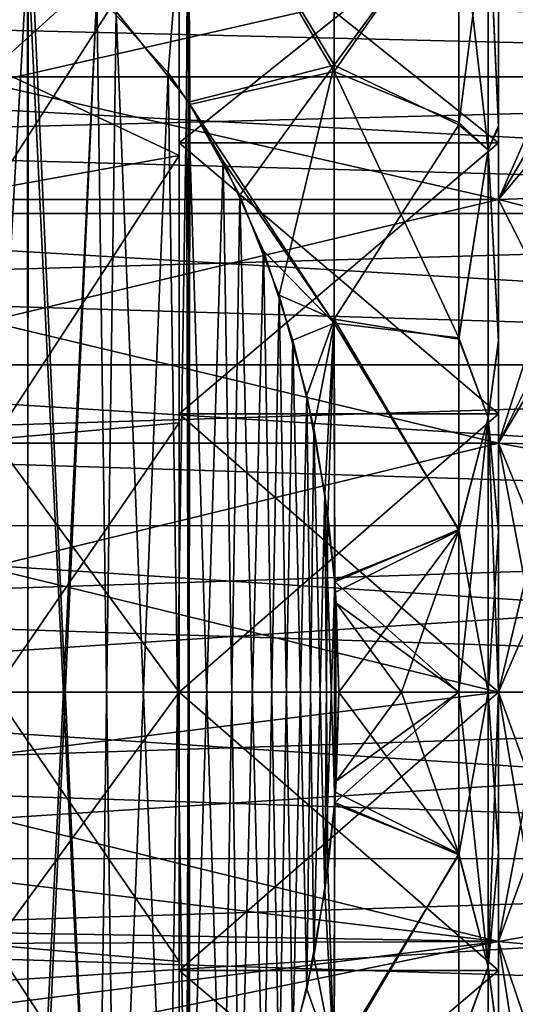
# Model space of a CAD drawing. Header units: metres. Extents: x -62 to 150, y -92 to 92.
# Tile 46 of 256: x -28.24 to -25.13, y -61.96 to -55.79. Entities that reach past the tile are written whole.
import ezdxf

# ---------------------------------------------------------------- set-up
doc = ezdxf.new("R2010")
doc.units = ezdxf.units.M
doc.layers.add('solid_500615', color=7, linetype='CONTINUOUS')

msp = doc.modelspace()

# ---------------------------------------------------------------- linework, layer by layer
at = {"layer": 'solid_500615'}
for points in [[(-27.635214, -55.735111, 4.830354), (-27.194193, -56.283428, 4.830354), (-27.183178, -54.542393, 4.140016)], [(-27.194193, -56.283428, 4.830354), (-27.181791, -56.302273, 4.830354), (-27.183178, -54.542393, 4.140016)], [(-27.183178, -54.542393, 4.140016), (-26.2693, -56.069813, 4.192052), (-26.2693, -54.551777, 3.547229)], [(-27.181791, -56.302273, 4.830354), (-26.2693, -56.069813, 4.192052), (-27.183178, -54.542393, 4.140016)], [(-27.755503, -55.619003, -19.169645), (-27.183178, -54.554722, -18.485249), (-27.308895, -56.117828, -19.169645)], [(-27.308895, -56.117828, -19.169645), (-27.183178, -54.554722, -18.485249), (-27.172483, -56.316959, -19.169645)], [(-27.183178, -54.554722, -18.485249), (-26.2693, -54.603283, -17.91255), (-26.2693, -56.109695, -18.545061)], [(-27.172483, -56.316959, -19.169645), (-27.183178, -54.554722, -18.485249), (-26.2693, -56.109695, -18.545061)], [(-26.2693, -54.551777, 3.547229), (-26.2693, -56.069813, 4.192052), (-25.489401, -55.004684, 2.974285)], [(-26.2693, -56.109695, -18.545061), (-26.2693, -54.603283, -17.91255), (-25.489401, -54.98822, -17.305452)], [(-27.239401, -56.557999, -17.195189), (-25.239401, -56.557999, -17.195189), (-25.239401, -54.954823, -16.491991)], [(-27.239401, -54.954823, -16.491991), (-27.239401, -56.557999, -17.195189), (-25.239401, -54.954823, -16.491991)], [(-27.239401, -54.954823, 2.152699), (-25.239401, -54.954823, 2.152699), (-25.239401, -56.557999, 2.855896)], [(-27.239401, -56.557999, 2.855896), (-27.239401, -54.954823, 2.152699), (-25.239401, -56.557999, 2.855896)], [(-27.239401, -55.038086, -16.397451), (-27.239401, -56.557999, -17.195189), (-27.239401, -54.954823, -16.491991)], [(-27.239401, -55.037895, 2.058058), (-27.239401, -54.954823, 2.152699), (-27.239401, -56.557999, 2.855896)], [(-25.239401, -55.017246, -16.577944), (-25.239401, -54.954823, -16.491991), (-25.239401, -56.557999, -17.195189)], [(-25.239401, -56.462006, 2.87119), (-25.239401, -56.557999, 2.855896), (-25.239401, -54.954823, 2.152699)], [(-25.239401, -55.033062, 2.24702), (-25.239401, -56.462006, 2.87119), (-25.239401, -54.954823, 2.152699)], [(-28.401402, -55.36161, 0.90896), (-27.239401, -55.037895, 2.058058), (-28.401398, -56.0895, 1.285326)], [(-28.401402, -56.846504, -15.935147), (-27.239401, -56.636364, -17.092283), (-27.239401, -55.038086, -16.397451)], [(-28.401398, -56.089691, -15.624704), (-27.239401, -55.038086, -16.397451), (-28.401402, -55.361786, -15.248354)], [(-28.401402, -56.846504, -15.935147), (-27.239401, -55.038086, -16.397451), (-28.401398, -56.089691, -15.624704)], [(-28.401398, -56.0895, 1.285326), (-27.239401, -55.037895, 2.058058), (-27.239401, -56.636185, 2.75293)], [(-27.239401, -56.636185, 2.75293), (-27.239401, -55.037895, 2.058058), (-27.239401, -56.557999, 2.855896)], [(-27.239401, -55.038086, -16.397451), (-27.239401, -56.636364, -17.092283), (-27.239401, -56.557999, -17.195189)], [(-26.2693, -56.109695, -18.545061), (-25.489401, -54.98822, -17.305452), (-25.489401, -56.430176, -17.898527)], [(-26.2693, -56.069813, 4.192052), (-25.489401, -56.443764, 3.563746), (-25.489401, -55.004684, 2.974285)], [(-25.303986, -56.601028, -17.630606), (-25.489401, -56.430176, -17.898527), (-25.489401, -54.98822, -17.305452)], [(-25.303986, -56.601028, -17.630606), (-25.489401, -54.98822, -17.305452), (-25.303986, -55.00642, -16.970098)], [(-25.303986, -55.00642, 2.630806), (-25.489401, -55.004684, 2.974285), (-25.489401, -56.443764, 3.563746)], [(-25.303986, -55.00642, 2.630806), (-25.489401, -56.443764, 3.563746), (-25.303986, -56.601028, 3.291314)], [(-25.303986, -55.00642, 2.630806), (-25.239401, -56.462006, 2.87119), (-25.239401, -55.033062, 2.24702)], [(-25.303986, -55.00642, 2.630806), (-25.303986, -56.601028, 3.291314), (-25.239401, -56.462006, 2.87119)], [(-25.303986, -55.00642, -16.970098), (-25.239401, -55.017246, -16.577944), (-25.239401, -56.448807, -17.20582)], [(-25.303986, -56.601028, -17.630606), (-25.303986, -55.00642, -16.970098), (-25.239401, -56.448807, -17.20582)], [(-25.239401, -56.448807, -17.20582), (-25.239401, -55.017246, -16.577944), (-25.239401, -56.557999, -17.195189)], [(-28.18671, -64.699036, 4.830354), (-28.189392, -55.298145, 4.830354), (-28.733845, -55.068172, 4.830354)], [(-28.18671, -64.699036, 4.830354), (-28.733845, -55.068172, 4.830354), (-28.288675, -64.756668, 4.830354)], [(-28.733847, -64.931824, -19.169645), (-28.288675, -55.243332, -19.169645), (-28.18671, -55.300964, -19.169645)], [(-28.733847, -64.931824, -19.169645), (-28.18671, -55.300964, -19.169645), (-28.189392, -64.701851, -19.169645)], [(-27.755503, -64.380997, 4.830354), (-28.166155, -55.312035, 4.830354), (-28.189392, -55.298145, 4.830354)], [(-27.755503, -64.380997, 4.830354), (-28.189392, -55.298145, 4.830354), (-28.18671, -64.699036, 4.830354)], [(-28.189392, -64.701851, -19.169645), (-28.18671, -55.300964, -19.169645), (-27.755503, -55.619003, -19.169645)], [(-27.755503, -64.380997, 4.830354), (-27.635214, -55.735111, 4.830354), (-28.166155, -55.312035, 4.830354)], [(-32.239399, -55.403915, -3.312703), (-16.239401, -55.404991, -3.31223), (-16.239401, -56.142586, -2.574636)], [(-32.239399, -55.757587, -2.926776), (-32.239399, -55.403915, -3.312703), (-16.239401, -56.142586, -2.574636)], [(-32.239399, -55.757607, -11.412535), (-16.239401, -56.142586, -11.764656), (-16.239401, -55.404991, -11.027062)], [(-25.239401, -55.453983, -16.609547), (-24.737194, -55.394958, -16.902658), (-24.779226, -56.135784, -17.193806)], [(-25.239401, -56.911701, -17.18166), (-31.6394, -56.911701, -17.18166), (-31.6394, -55.453983, -16.609547)], [(-25.239401, -55.453983, -16.609547), (-25.239401, -56.911701, -17.18166), (-31.6394, -55.453983, -16.609547)], [(-25.239401, -55.453983, 2.270255), (-31.6394, -55.453983, 2.270255), (-31.6394, -56.911701, 2.842368)], [(-25.239401, -56.911701, 2.842368), (-25.239401, -55.453983, 2.270255), (-31.6394, -56.911701, 2.842368)], [(-25.239401, -56.911701, 2.842368), (-24.662163, -55.598686, 2.704621), (-25.239401, -55.453983, 2.270255)], [(-25.239401, -55.453983, -16.609547), (-24.779226, -56.135784, -17.193806), (-25.239401, -56.911701, -17.18166)], [(-28.166155, -64.687965, -19.169645), (-28.189392, -64.701851, -19.169645), (-27.755503, -55.619003, -19.169645)], [(-27.635214, -64.264885, -19.169645), (-28.166155, -64.687965, -19.169645), (-27.755503, -55.619003, -19.169645)], [(-27.635214, -64.264885, -19.169645), (-27.755503, -55.619003, -19.169645), (-27.308895, -56.117828, -19.169645)], [(-25.239401, -56.911701, 2.842368), (-24.726563, -56.303104, 2.949798), (-24.662163, -55.598686, 2.704621)], [(-32.239399, -56.143551, -2.573147), (-32.239399, -55.757587, -2.926776), (-16.239401, -56.142586, -2.574636)], [(-32.239399, -55.757607, -11.412535), (-32.239399, -56.143574, -11.766163), (-16.239401, -56.142586, -11.764656)], [(-27.308895, -63.882172, 4.830354), (-27.635214, -55.735111, 4.830354), (-27.755503, -64.380997, 4.830354)], [(-27.308895, -63.882172, 4.830354), (-27.194193, -56.283428, 4.830354), (-27.635214, -55.735111, 4.830354)], [(-28.401398, -56.0895, 1.285326), (-27.239401, -56.636185, 2.75293), (-28.401403, -56.846325, 1.595791)], [(-26.859846, -56.885967, 4.830354), (-26.2693, -56.069813, 4.192052), (-27.181791, -56.302273, 4.830354)], [(-26.613733, -57.511909, 4.830354), (-26.2693, -56.069813, 4.192052), (-26.859846, -56.885967, 4.830354)], [(-26.613733, -57.511909, 4.830354), (-26.2693, -57.661819, 4.62304), (-26.2693, -56.069813, 4.192052)], [(-26.2693, -56.069813, 4.192052), (-26.2693, -57.661819, 4.62304), (-25.489401, -56.443764, 3.563746)], [(-32.239399, -56.558895, -12.084805), (-16.239401, -57, -12.365798), (-16.239401, -56.142586, -11.764656)], [(-32.239399, -56.143574, -11.766163), (-32.239399, -56.558895, -12.084805), (-16.239401, -56.142586, -11.764656)], [(-32.239399, -56.143551, -2.573147), (-16.239401, -56.142586, -2.574636), (-16.239401, -57, -1.973493)], [(-32.239399, -56.558868, -2.254504), (-32.239399, -56.143551, -2.573147), (-16.239401, -57, -1.973493)], [(-27.635214, -64.264885, -19.169645), (-27.308895, -56.117828, -19.169645), (-27.194193, -63.716572, -19.169645)], [(-27.194193, -63.716572, -19.169645), (-27.308895, -56.117828, -19.169645), (-27.172483, -56.316959, -19.169645)], [(-27.172483, -56.316959, -19.169645), (-26.2693, -56.109695, -18.545061), (-26.2693, -57.687958, -18.967485)], [(-26.2693, -56.109695, -18.545061), (-25.489401, -56.430176, -17.898527), (-25.489401, -57.778618, -18.256483)], [(-26.2693, -57.687958, -18.967485), (-26.2693, -56.109695, -18.545061), (-25.489401, -57.778618, -18.256483)], [(-25.239401, -56.911701, -17.18166), (-24.779226, -56.135784, -17.193806), (-24.819347, -56.897018, -17.430752)], [(-27.172485, -63.683041, 4.830354), (-27.194193, -56.283428, 4.830354), (-27.308895, -63.882172, 4.830354)], [(-27.172485, -63.683041, 4.830354), (-27.181791, -56.302273, 4.830354), (-27.194193, -56.283428, 4.830354)], [(-27.194193, -63.716572, -19.169645), (-27.172483, -56.316959, -19.169645), (-27.181791, -63.697727, -19.169645)], [(-26.965176, -63.328407, 4.830354), (-26.859846, -56.885967, 4.830354), (-27.181791, -56.302273, 4.830354)], [(-26.965176, -63.328407, 4.830354), (-27.181791, -56.302273, 4.830354), (-27.172485, -63.683041, 4.830354)], [(-27.181791, -63.697727, -19.169645), (-27.172483, -56.316959, -19.169645), (-26.965176, -56.671593, -19.169645)], [(-26.965176, -56.671593, -19.169645), (-27.172483, -56.316959, -19.169645), (-26.2693, -57.687958, -18.967485)], [(-25.239401, -56.911701, 2.842368), (-24.78706, -57.027416, 3.149393), (-24.726563, -56.303104, 2.949798)], [(-26.2693, -57.661819, 4.62304), (-25.489401, -57.78833, 3.919134), (-25.489401, -56.443764, 3.563746)], [(-25.303986, -56.601028, -17.630606), (-25.489401, -57.778618, -18.256483), (-25.489401, -56.430176, -17.898527)], [(-25.303986, -56.601028, 3.291314), (-25.489401, -56.443764, 3.563746), (-25.489401, -57.78833, 3.919134)], [(-25.303986, -56.601028, -17.630606), (-25.239401, -56.448807, -17.20582), (-25.239401, -57.792961, -17.583706)], [(-25.239401, -57.792961, -17.583706), (-25.239401, -56.448807, -17.20582), (-25.239401, -56.557999, -17.195189)], [(-25.303986, -56.601028, 3.291314), (-25.239401, -57.80246, 3.246425), (-25.239401, -56.462006, 2.87119)], [(-25.239401, -56.462006, 2.87119), (-25.239401, -57.80246, 3.246425), (-25.239401, -56.557999, 2.855896)], [(-32.239399, -57.000374, -1.973277), (-32.239399, -56.558868, -2.254504), (-16.239401, -57, -1.973493)], [(-32.239399, -56.558895, -12.084805), (-32.239399, -57.000401, -12.366029), (-16.239401, -57, -12.365798)], [(-27.239401, -58.255581, -17.625076), (-25.239401, -58.255581, -17.625076), (-25.239401, -56.557999, -17.195189)], [(-27.239401, -56.557999, -17.195189), (-27.239401, -58.255581, -17.625076), (-25.239401, -56.557999, -17.195189)], [(-27.239401, -56.557999, 2.855896), (-25.239401, -56.557999, 2.855896), (-25.239401, -58.255581, 3.285784)], [(-27.239401, -58.255581, 3.285784), (-27.239401, -56.557999, 2.855896), (-25.239401, -58.255581, 3.285784)], [(-27.239401, -56.636364, -17.092283), (-27.239401, -58.255581, -17.625076), (-27.239401, -56.557999, -17.195189)], [(-27.239401, -56.636185, 2.75293), (-27.239401, -56.557999, 2.855896), (-27.239401, -58.255581, 3.285784)], [(-25.239401, -57.792961, -17.583706), (-25.239401, -56.557999, -17.195189), (-25.239401, -58.255581, -17.625076)], [(-25.239401, -57.80246, 3.246425), (-25.239401, -58.255581, 3.285784), (-25.239401, -56.557999, 2.855896)], [(-28.401403, -56.846325, 1.595791), (-27.239401, -56.636185, 2.75293), (-28.401384, -58.4146, 2.009953)], [(-28.401386, -58.414711, -16.349264), (-27.239401, -56.636364, -17.092283), (-28.401402, -56.846504, -15.935147)], [(-28.401386, -58.414711, -16.349264), (-27.239401, -58.311619, -17.509977), (-27.239401, -56.636364, -17.092283)], [(-28.401384, -58.4146, 2.009953), (-27.239401, -56.636185, 2.75293), (-27.239401, -58.311512, 3.170666)], [(-27.239401, -58.311512, 3.170666), (-27.239401, -56.636185, 2.75293), (-27.239401, -58.255581, 3.285784)], [(-27.239401, -56.636364, -17.092283), (-27.239401, -58.311619, -17.509977), (-27.239401, -58.255581, -17.625076)], [(-25.303986, -58.279331, -18.033531), (-25.489401, -57.778618, -18.256483), (-25.303986, -56.601028, -17.630606)], [(-25.303986, -56.601028, 3.291314), (-25.489401, -57.78833, 3.919134), (-25.303986, -58.279331, 3.694239)], [(-25.303986, -56.601028, 3.291314), (-25.303986, -58.279331, 3.694239), (-25.239401, -57.80246, 3.246425)], [(-25.303986, -58.279331, -18.033531), (-25.303986, -56.601028, -17.630606), (-25.239401, -57.792961, -17.583706)], [(-26.859846, -63.114033, -19.169645), (-27.181791, -63.697727, -19.169645), (-26.965176, -56.671593, -19.169645)], [(-26.712803, -57.233746, -19.169645), (-26.965176, -56.671593, -19.169645), (-26.2693, -57.687958, -18.967485)], [(-26.859846, -63.114033, -19.169645), (-26.965176, -56.671593, -19.169645), (-26.712803, -57.233746, -19.169645)], [(-26.712803, -62.766254, 4.830354), (-26.859846, -56.885967, 4.830354), (-26.965176, -63.328407, 4.830354)], [(-26.712803, -62.766254, 4.830354), (-26.613733, -57.511909, 4.830354), (-26.859846, -56.885967, 4.830354)], [(-25.239401, -58.438408, -17.530121), (-31.6394, -58.438408, -17.530121), (-31.6394, -56.911701, -17.18166)], [(-25.239401, -56.911701, -17.18166), (-25.239401, -58.438408, -17.530121), (-31.6394, -56.911701, -17.18166)], [(-25.239401, -56.911701, 2.842368), (-31.6394, -56.911701, 2.842368), (-31.6394, -58.438408, 3.190829)], [(-25.239401, -58.438408, 3.190829), (-25.239401, -56.911701, 2.842368), (-31.6394, -58.438408, 3.190829)], [(-25.239401, -56.911701, -17.18166), (-24.819347, -56.897018, -17.430752), (-24.856314, -57.669945, -17.611509)], [(-25.239401, -58.438408, 3.190829), (-24.78706, -57.027416, 3.149393), (-25.239401, -56.911701, 2.842368)], [(-25.239401, -56.911701, -17.18166), (-24.856314, -57.669945, -17.611509), (-25.239401, -58.438408, -17.530121)], [(-32.239399, -57.464718, -12.607692), (-16.239401, -57.949314, -12.807772), (-16.239401, -57, -12.365798)], [(-32.239399, -57.000401, -12.366029), (-32.239399, -57.464718, -12.607692), (-16.239401, -57, -12.365798)], [(-32.239399, -57.000374, -1.973277), (-16.239401, -57, -1.973493), (-16.239401, -57.949314, -1.53152)], [(-32.239399, -57.464691, -1.731612), (-32.239399, -57.000374, -1.973277), (-16.239401, -57.949314, -1.53152)], [(-25.239401, -58.438408, 3.190829), (-24.839441, -57.762512, 3.302404), (-24.78706, -57.027416, 3.149393)], [(-26.613733, -62.488091, -19.169645), (-26.859846, -63.114033, -19.169645), (-26.712803, -57.233746, -19.169645)], [(-26.528456, -57.792942, -19.169645), (-26.712803, -57.233746, -19.169645), (-26.2693, -57.687958, -18.967485)], [(-26.613733, -62.488091, -19.169645), (-26.712803, -57.233746, -19.169645), (-26.528456, -57.792942, -19.169645)], [(-32.239399, -57.948292, -1.53134), (-32.239399, -57.464691, -1.731612), (-16.239401, -57.949314, -1.53152)], [(-32.239399, -57.464718, -12.607692), (-32.239399, -57.948315, -12.807961), (-16.239401, -57.949314, -12.807772)], [(-26.528456, -62.207058, 4.830354), (-26.613733, -57.511909, 4.830354), (-26.712803, -62.766254, 4.830354)], [(-26.613733, -57.511909, 4.830354), (-26.440823, -58.138474, 4.830354), (-26.2693, -57.661819, 4.62304)], [(-26.528456, -62.207058, 4.830354), (-26.440823, -58.138474, 4.830354), (-26.613733, -57.511909, 4.830354)], [(-26.397306, -58.344299, -19.169645), (-26.528456, -57.792942, -19.169645), (-26.2693, -57.687958, -18.967485)], [(-26.440823, -58.138474, 4.830354), (-26.327074, -58.756001, 4.830354), (-26.2693, -57.661819, 4.62304)], [(-26.397306, -58.344299, -19.169645), (-26.2693, -57.687958, -18.967485), (-26.308676, -58.892273, -19.169645)], [(-26.327074, -58.756001, 4.830354), (-26.266951, -59.297375, 4.830354), (-26.2693, -57.661819, 4.62304)], [(-26.308676, -58.892273, -19.169645), (-26.2693, -57.687958, -18.967485), (-26.266109, -59.308254, -19.169645)], [(-26.2693, -57.661819, 4.62304), (-25.489401, -58.986488, 4.092029), (-25.489401, -57.78833, 3.919134)], [(-26.2693, -57.661819, 4.62304), (-26.266951, -59.297375, 4.830354), (-25.489401, -58.986488, 4.092029)], [(-26.2693, -57.687958, -18.967485), (-25.489401, -57.778618, -18.256483), (-25.489401, -58.981419, -18.430862)], [(-26.266109, -59.308254, -19.169645), (-26.2693, -57.687958, -18.967485), (-25.489401, -58.981419, -18.430862)], [(-25.239401, -58.438408, -17.530121), (-24.856314, -57.669945, -17.611509), (-24.88912, -58.446339, -17.735765)], [(-26.613733, -62.488091, -19.169645), (-26.528456, -57.792942, -19.169645), (-26.440823, -61.861526, -19.169645)], [(-26.440823, -61.861526, -19.169645), (-26.528456, -57.792942, -19.169645), (-26.397306, -58.344299, -19.169645)], [(-25.303986, -58.279331, -18.033531), (-25.489401, -58.981419, -18.430862), (-25.489401, -57.778618, -18.256483)], [(-25.303986, -58.279331, 3.694239), (-25.489401, -57.78833, 3.919134), (-25.489401, -58.986488, 4.092029)], [(-25.303986, -58.279331, -18.033531), (-25.239401, -57.792961, -17.583706), (-25.239401, -58.990959, -17.76688)], [(-25.303986, -58.279331, 3.694239), (-25.239401, -58.995937, 3.428064), (-25.239401, -57.80246, 3.246425)], [(-25.239401, -58.438408, 3.190829), (-24.882307, -58.503666, 3.408716), (-24.839441, -57.762512, 3.302404)], [(-25.239401, -58.990959, -17.76688), (-25.239401, -57.792961, -17.583706), (-25.239401, -58.255581, -17.625076)], [(-25.239401, -57.80246, 3.246425), (-25.239401, -58.995937, 3.428064), (-25.239401, -58.255581, 3.285784)], [(-32.239399, -57.948292, -1.53134), (-16.239401, -57.949314, -1.53152), (-16.239401, -58.952965, -1.262058)], [(-32.239399, -58.447475, -1.373987), (-32.239399, -57.948292, -1.53134), (-16.239401, -58.952965, -1.262058)], [(-32.239399, -57.948315, -12.807961), (-32.239399, -58.447495, -12.96531), (-16.239401, -57.949314, -12.807772)], [(-32.239399, -58.447495, -12.96531), (-16.239401, -58.952965, -13.077233), (-16.239401, -57.949314, -12.807772)], [(-26.397306, -61.655701, 4.830354), (-26.440823, -58.138474, 4.830354), (-26.528456, -62.207058, 4.830354)], [(-26.397306, -61.655701, 4.830354), (-26.327074, -58.756001, 4.830354), (-26.440823, -58.138474, 4.830354)], [(-28.4014, -60, -16.485146), (-27.239401, -60, -17.647146), (-27.239401, -58.311619, -17.509977)], [(-28.4014, -60, -16.485146), (-27.239401, -58.311619, -17.509977), (-28.401386, -58.414711, -16.349264)], [(-28.401384, -58.4146, 2.009953), (-27.239401, -58.311512, 3.170666), (-27.239401, -60, 3.307854)], [(-27.239401, -58.255581, 3.285784), (-25.239401, -58.255581, 3.285784), (-25.239401, -60, 3.430354)], [(-27.239401, -60, 3.430354), (-27.239401, -58.255581, 3.285784), (-25.239401, -60, 3.430354)], [(-27.239401, -60, -17.769646), (-25.239401, -60, -17.769646), (-25.239401, -58.255581, -17.625076)], [(-27.239401, -58.255581, -17.625076), (-27.239401, -60, -17.769646), (-25.239401, -58.255581, -17.625076)], [(-27.239401, -60, -17.647146), (-27.239401, -60, -17.769646), (-27.239401, -58.255581, -17.625076)], [(-27.239401, -58.311619, -17.509977), (-27.239401, -60, -17.647146), (-27.239401, -58.255581, -17.625076)], [(-27.239401, -58.311512, 3.170666), (-27.239401, -58.255581, 3.285784), (-27.239401, -60, 3.430354)], [(-27.239401, -60, 3.307854), (-27.239401, -58.311512, 3.170666), (-27.239401, -60, 3.430354)], [(-25.303986, -58.279331, -18.033531), (-25.303986, -60, -18.168951), (-25.489401, -58.981419, -18.430862)], [(-25.303986, -58.279331, 3.694239), (-25.489401, -58.986488, 4.092029), (-25.489401, -60, 4.137543)], [(-25.303986, -58.279331, 3.694239), (-25.489401, -60, 4.137543), (-25.303986, -60, 3.829659)], [(-25.303986, -58.279331, 3.694239), (-25.303986, -60, 3.829659), (-25.239401, -58.995937, 3.428064)], [(-25.303986, -58.279331, -18.033531), (-25.239401, -58.990959, -17.76688), (-25.239401, -60, -17.815397)], [(-25.303986, -58.279331, -18.033531), (-25.239401, -60, -17.815397), (-25.303986, -60, -18.168951)], [(-25.239401, -60, 3.476105), (-25.239401, -60, 3.430354), (-25.239401, -58.255581, 3.285784)], [(-25.239401, -58.990959, -17.76688), (-25.239401, -58.255581, -17.625076), (-25.239401, -60, -17.769646)], [(-25.239401, -58.995937, 3.428064), (-25.239401, -60, 3.476105), (-25.239401, -58.255581, 3.285784)], [(-26.440823, -61.861526, -19.169645), (-26.397306, -58.344299, -19.169645), (-26.327074, -61.243999, -19.169645)], [(-26.327074, -61.243999, -19.169645), (-26.397306, -58.344299, -19.169645), (-26.308676, -58.892273, -19.169645)], [(-28.401384, -58.4146, 2.009953), (-27.239401, -60, 3.307854), (-28.4014, -60, 2.145854)], [(-32.239399, -58.95842, -1.260745), (-32.239399, -58.447475, -1.373987), (-16.239401, -58.952965, -1.262058)], [(-32.239399, -58.447495, -12.96531), (-32.239399, -58.958435, -13.078549), (-16.239401, -58.952965, -13.077233)], [(-25.239401, -58.438408, 3.190829), (-31.6394, -60, 3.307854), (-25.239401, -60, 3.307854)], [(-25.239401, -58.438408, 3.190829), (-31.6394, -58.438408, 3.190829), (-31.6394, -60, 3.307854)], [(-31.6394, -58.438408, -17.530121), (-25.239401, -60, -17.647146), (-31.6394, -60, -17.647146)], [(-25.239401, -58.438408, -17.530121), (-25.239401, -60, -17.647146), (-31.6394, -58.438408, -17.530121)], [(-25.239401, -58.438408, 3.190829), (-25.239401, -60, 3.307854), (-24.882307, -58.503666, 3.408716)], [(-25.239401, -58.438408, -17.530121), (-24.88912, -58.446339, -17.735765), (-24.918236, -59.224236, -17.804314)], [(-25.239401, -58.438408, -17.530121), (-24.918236, -59.224236, -17.804314), (-24.943697, -60, -17.817871)], [(-25.239401, -58.438408, -17.530121), (-24.943697, -60, -17.817871), (-25.239401, -60, -17.647146)], [(-25.239401, -60, 3.307854), (-24.917059, -59.250393, 3.467578), (-24.882307, -58.503666, 3.408716)], [(-26.308676, -61.107727, 4.830354), (-26.327074, -58.756001, 4.830354), (-26.397306, -61.655701, 4.830354)], [(-26.266109, -60.691746, 4.830354), (-26.266951, -59.297375, 4.830354), (-26.327074, -58.756001, 4.830354)], [(-26.308676, -61.107727, 4.830354), (-26.266109, -60.691746, 4.830354), (-26.327074, -58.756001, 4.830354)], [(-26.327074, -61.243999, -19.169645), (-26.308676, -58.892273, -19.169645), (-26.266109, -59.308254, -19.169645)], [(-32.239399, -58.95842, -1.260745), (-16.239401, -58.952965, -1.262058), (-16.239401, -60, -1.169646)], [(-32.239399, -60, -13.169646), (-16.239401, -60, -13.169646), (-16.239401, -58.952965, -13.077233)], [(-32.239399, -59.477253, -13.146831), (-32.239399, -60, -13.169646), (-16.239401, -58.952965, -13.077233)], [(-32.239399, -58.958435, -13.078549), (-32.239399, -59.477253, -13.146831), (-16.239401, -58.952965, -13.077233)], [(-32.239399, -59.477242, -1.192462), (-32.239399, -58.95842, -1.260745), (-16.239401, -60, -1.169646)], [(-26.266951, -59.297375, 4.830354), (-26.261345, -59.372753, 4.830354), (-25.489401, -58.986488, 4.092029)], [(-26.266109, -59.308254, -19.169645), (-25.489401, -58.981419, -18.430862), (-25.489401, -60, -18.476835)], [(-26.261345, -59.372753, 4.830354), (-26.239401, -60, 4.830354), (-25.489401, -58.986488, 4.092029)], [(-26.239401, -60, 4.830354), (-25.84667, -60, 4.503143), (-25.489401, -58.986488, 4.092029)], [(-25.84667, -60, 4.503143), (-25.489401, -60, 4.137543), (-25.489401, -58.986488, 4.092029)], [(-25.303986, -60, -18.168951), (-25.489401, -60, -18.476835), (-25.489401, -58.981419, -18.430862)], [(-25.239401, -60, -17.815397), (-25.239401, -58.990959, -17.76688), (-25.239401, -60, -17.769646)], [(-25.303986, -60, 3.829659), (-25.239401, -60, 3.476105), (-25.239401, -58.995937, 3.428064)], [(-26.256752, -60.557816, 4.830354), (-26.261345, -59.372753, 4.830354), (-26.266951, -59.297375, 4.830354)], [(-26.256752, -60.557816, 4.830354), (-26.266951, -59.297375, 4.830354), (-26.266109, -60.691746, 4.830354)], [(-25.239401, -60, 3.307854), (-24.943699, -60, 3.478578), (-24.917059, -59.250393, 3.467578)], [(-26.327074, -61.243999, -19.169645), (-26.266109, -59.308254, -19.169645), (-26.266951, -60.702625, -19.169645)], [(-26.266951, -60.702625, -19.169645), (-26.266109, -59.308254, -19.169645), (-26.256752, -59.442184, -19.169645)], [(-26.256752, -59.442184, -19.169645), (-26.266109, -59.308254, -19.169645), (-25.489401, -60, -18.476835)], [(-26.256752, -60.557816, 4.830354), (-26.239401, -60, 4.830354), (-26.261345, -59.372753, 4.830354)], [(-32.239399, -59.477242, -1.192462), (-16.239401, -60, -1.169646), (-32.239399, -60, -1.169646)], [(-26.261345, -60.627247, -19.169645), (-26.266951, -60.702625, -19.169645), (-26.256752, -59.442184, -19.169645)], [(-26.261345, -60.627247, -19.169645), (-26.256752, -59.442184, -19.169645), (-26.239401, -60, -19.169645)], [(-26.256752, -59.442184, -19.169645), (-25.84667, -60, -18.842434), (-26.239401, -60, -19.169645)], [(-26.256752, -59.442184, -19.169645), (-25.489401, -60, -18.476835), (-25.84667, -60, -18.842434)], [(-32.239399, -60, -1.169646), (-16.239401, -60, -1.169646), (-16.239401, -61.047035, -1.262058)], [(-32.239399, -60.522747, -1.192461), (-32.239399, -60, -1.169646), (-16.239401, -61.047035, -1.262058)], [(-32.239399, -61.04158, -13.078547), (-16.239401, -61.047035, -13.077233), (-16.239401, -60, -13.169646)], [(-32.239399, -60.522758, -13.14683), (-32.239399, -61.04158, -13.078547), (-16.239401, -60, -13.169646)], [(-32.239399, -60, -13.169646), (-32.239399, -60.522758, -13.14683), (-16.239401, -60, -13.169646)], [(-25.239401, -60, 3.307854), (-31.6394, -60, 3.307854), (-31.6394, -60.794659, 3.277675)], [(-25.239401, -61.561592, 3.190829), (-25.239401, -60, 3.307854), (-31.6394, -60.794659, 3.277675)], [(-25.239401, -61.561592, -17.530121), (-31.6394, -61.452126, -17.54603), (-31.6394, -60, -17.647146)], [(-25.239401, -60, -17.647146), (-25.239401, -61.561592, -17.530121), (-31.6394, -60, -17.647146)], [(-28.401384, -61.5854, -16.349245), (-27.239401, -60, -17.647146), (-28.4014, -60, -16.485146)], [(-28.4014, -60, 2.145854), (-27.239401, -60, 3.307854), (-27.239401, -61.688381, 3.170685)], [(-28.401386, -61.585289, 2.009973), (-28.4014, -60, 2.145854), (-27.239401, -61.688381, 3.170685)], [(-28.401384, -61.5854, -16.349245), (-27.239401, -61.688488, -17.509958), (-27.239401, -60, -17.647146)], [(-27.239401, -60, 3.430354), (-25.239401, -60, 3.430354), (-25.239401, -61.744419, 3.285784)], [(-27.239401, -61.744419, 3.285784), (-27.239401, -60, 3.430354), (-25.239401, -61.744419, 3.285784)], [(-27.239401, -61.744419, -17.625076), (-25.239401, -61.744419, -17.625076), (-25.239401, -60, -17.769646)], [(-27.239401, -61.744419, -17.625076), (-25.239401, -60, -17.769646), (-27.239401, -60, -17.769646)], [(-27.239401, -61.688488, -17.509958), (-27.239401, -61.744419, -17.625076), (-27.239401, -60, -17.769646)], [(-27.239401, -61.688488, -17.509958), (-27.239401, -60, -17.769646), (-27.239401, -60, -17.647146)], [(-27.239401, -60, 3.307854), (-27.239401, -60, 3.430354), (-27.239401, -61.744419, 3.285784)], [(-27.239401, -61.688381, 3.170685), (-27.239401, -60, 3.307854), (-27.239401, -61.744419, 3.285784)], [(-26.256752, -60.557816, 4.830354), (-26.266109, -60.691746, 4.830354), (-25.489401, -60, 4.137543)], [(-25.489401, -61.018581, 4.091571), (-25.489401, -60, 4.137543), (-26.266109, -60.691746, 4.830354)], [(-25.489401, -61.013512, -18.43132), (-26.261345, -60.627247, -19.169645), (-26.239401, -60, -19.169645)], [(-26.256752, -60.557816, 4.830354), (-25.489401, -60, 4.137543), (-25.84667, -60, 4.503143)], [(-26.256752, -60.557816, 4.830354), (-25.84667, -60, 4.503143), (-26.239401, -60, 4.830354)], [(-25.489401, -61.013512, -18.43132), (-26.239401, -60, -19.169645), (-25.84667, -60, -18.842434)], [(-25.489401, -61.013512, -18.43132), (-25.84667, -60, -18.842434), (-25.489401, -60, -18.476835)], [(-25.303986, -61.720669, -18.033531), (-25.489401, -61.013512, -18.43132), (-25.489401, -60, -18.476835)], [(-25.303986, -61.720669, -18.033531), (-25.489401, -60, -18.476835), (-25.303986, -60, -18.168951)], [(-25.303986, -60, 3.829659), (-25.489401, -60, 4.137543), (-25.489401, -61.018581, 4.091571)], [(-25.303986, -60, 3.829659), (-25.489401, -61.018581, 4.091571), (-25.303986, -61.720669, 3.694239)], [(-25.303986, -61.720669, 3.694239), (-25.239401, -61.009041, 3.427588), (-25.239401, -60, 3.476105)], [(-25.303986, -60, 3.829659), (-25.303986, -61.720669, 3.694239), (-25.239401, -60, 3.476105)], [(-25.303986, -60, -18.168951), (-25.239401, -60, -17.815397), (-25.239401, -61.004063, -17.767355)], [(-25.303986, -61.720669, -18.033531), (-25.303986, -60, -18.168951), (-25.239401, -61.004063, -17.767355)], [(-25.239401, -61.561592, 3.190829), (-24.961819, -60.797329, 3.438193), (-24.943699, -60, 3.478578)], [(-25.239401, -61.561592, 3.190829), (-24.943699, -60, 3.478578), (-25.239401, -60, 3.307854)], [(-25.239401, -60, -17.647146), (-24.943697, -60, -17.817871), (-24.966698, -60.758068, -17.777538)], [(-25.239401, -60, -17.647146), (-24.966698, -60.758068, -17.777538), (-24.986061, -61.515606, -17.684746)], [(-25.239401, -60, -17.647146), (-24.986061, -61.515606, -17.684746), (-25.239401, -61.561592, -17.530121)], [(-25.239401, -61.009041, 3.427588), (-25.239401, -61.744419, 3.285784), (-25.239401, -60, 3.430354)], [(-25.239401, -61.009041, 3.427588), (-25.239401, -60, 3.430354), (-25.239401, -60, 3.476105)], [(-25.239401, -60, -17.815397), (-25.239401, -60, -17.769646), (-25.239401, -61.744419, -17.625076)], [(-25.239401, -61.004063, -17.767355), (-25.239401, -60, -17.815397), (-25.239401, -61.744419, -17.625076)], [(-32.239399, -61.041565, -1.260742), (-32.239399, -60.522747, -1.192461), (-16.239401, -61.047035, -1.262058)], [(-25.489401, -61.013512, -18.43132), (-26.266951, -60.702625, -19.169645), (-26.261345, -60.627247, -19.169645)], [(-26.327074, -61.243999, -19.169645), (-26.266951, -60.702625, -19.169645), (-26.2693, -62.338181, -18.962332)], [(-26.308676, -61.107727, 4.830354), (-26.2693, -62.312042, 4.628193), (-26.266109, -60.691746, 4.830354)], [(-25.489401, -61.018581, 4.091571), (-26.266109, -60.691746, 4.830354), (-26.2693, -62.312042, 4.628193)], [(-25.489401, -61.013512, -18.43132), (-26.2693, -62.338181, -18.962332), (-26.266951, -60.702625, -19.169645)], [(-25.239401, -61.561592, 3.190829), (-31.6394, -60.794659, 3.277675), (-31.6394, -61.58474, 3.187314)], [(-25.239401, -61.561592, 3.190829), (-24.971022, -61.588135, 3.343526), (-24.961819, -60.797329, 3.438193)], [(-25.489401, -61.013512, -18.43132), (-25.489401, -62.21167, -18.258425), (-26.2693, -62.338181, -18.962332)], [(-25.489401, -62.221382, 3.917192), (-25.489401, -61.018581, 4.091571), (-26.2693, -62.312042, 4.628193)], [(-25.303986, -61.720669, -18.033531), (-25.489401, -62.21167, -18.258425), (-25.489401, -61.013512, -18.43132)], [(-25.303986, -61.720669, 3.694239), (-25.489401, -61.018581, 4.091571), (-25.489401, -62.221382, 3.917192)], [(-25.303986, -61.720669, -18.033531), (-25.239401, -61.004063, -17.767355), (-25.239401, -62.19754, -17.585716)], [(-25.303986, -61.720669, 3.694239), (-25.239401, -62.207039, 3.244414), (-25.239401, -61.009041, 3.427588)], [(-25.239401, -62.19754, -17.585716), (-25.239401, -61.004063, -17.767355), (-25.239401, -61.744419, -17.625076)], [(-25.239401, -61.009041, 3.427588), (-25.239401, -62.207039, 3.244414), (-25.239401, -61.744419, 3.285784)], [(-32.239399, -61.552505, -1.373981), (-32.239399, -61.041565, -1.260742), (-16.239401, -61.047035, -1.262058)], [(-32.239399, -61.04158, -13.078547), (-32.239399, -61.552525, -12.965305), (-16.239401, -61.047035, -13.077233)], [(-32.239399, -61.552505, -1.373981), (-16.239401, -61.047035, -1.262058), (-16.239401, -62.050686, -1.53152)], [(-32.239399, -62.051708, -12.807952), (-16.239401, -62.050686, -12.807772), (-16.239401, -61.047035, -13.077233)], [(-32.239399, -61.552525, -12.965305), (-32.239399, -62.051708, -12.807952), (-16.239401, -61.047035, -13.077233)], [(-26.308676, -61.107727, 4.830354), (-26.397306, -61.655701, 4.830354), (-26.2693, -62.312042, 4.628193)], [(-26.440823, -61.861526, -19.169645), (-26.327074, -61.243999, -19.169645), (-26.2693, -62.338181, -18.962332)], [(-25.239401, -61.561592, -17.530121), (-31.6394, -62.876225, -17.244631), (-31.6394, -61.452126, -17.54603)], [(-25.239401, -61.561592, -17.530121), (-24.986061, -61.515606, -17.684746), (-25.001766, -62.269215, -17.53895)], [(-32.239399, -62.051685, -1.531331), (-32.239399, -61.552505, -1.373981), (-16.239401, -62.050686, -1.53152)], [(-25.239401, -61.561592, 3.190829), (-31.6394, -61.58474, 3.187314), (-31.6394, -62.365692, 3.037289)], [(-25.239401, -63.088299, 2.842368), (-25.239401, -61.561592, 3.190829), (-31.6394, -62.365692, 3.037289)], [(-25.239401, -61.561592, -17.530121), (-25.239401, -63.088299, -17.18166), (-31.6394, -62.876225, -17.244631)], [(-25.239401, -63.088299, 2.842368), (-24.971022, -61.588135, 3.343526), (-25.239401, -61.561592, 3.190829)], [(-25.239401, -61.561592, -17.530121), (-25.001766, -62.269215, -17.53895), (-25.013626, -63.017159, -17.339369)], [(-25.239401, -61.561592, -17.530121), (-25.013626, -63.017159, -17.339369), (-25.239401, -63.088299, -17.18166)], [(-28.401403, -63.153675, -15.935082), (-27.239401, -63.363815, -17.092222), (-28.401384, -61.5854, -16.349245)], [(-28.401386, -61.585289, 2.009973), (-27.239401, -63.363636, 2.752991), (-28.401402, -63.153496, 1.595855)], [(-28.401386, -61.585289, 2.009973), (-27.239401, -61.688381, 3.170685), (-27.239401, -63.363636, 2.752991)], [(-28.401384, -61.5854, -16.349245), (-27.239401, -63.363815, -17.092222), (-27.239401, -61.688488, -17.509958)], [(-25.239401, -63.088299, 2.842368), (-24.971188, -62.36937, 3.195344), (-24.971022, -61.588135, 3.343526)], [(-27.239401, -63.363636, 2.752991), (-27.239401, -61.688381, 3.170685), (-27.239401, -61.744419, 3.285784)], [(-27.239401, -61.688488, -17.509958), (-27.239401, -63.363815, -17.092222), (-27.239401, -61.744419, -17.625076)], [(-26.397306, -61.655701, 4.830354), (-26.528456, -62.207058, 4.830354), (-26.2693, -62.312042, 4.628193)], [(-27.239401, -61.744419, 3.285784), (-25.239401, -61.744419, 3.285784), (-25.239401, -63.442001, 2.855896)], [(-27.239401, -61.744419, 3.285784), (-25.239401, -63.442001, 2.855896), (-27.239401, -63.442001, 2.855896)], [(-27.239401, -63.442001, -17.195189), (-25.239401, -63.442001, -17.195189), (-25.239401, -61.744419, -17.625076)], [(-27.239401, -63.442001, -17.195189), (-25.239401, -61.744419, -17.625076), (-27.239401, -61.744419, -17.625076)], [(-27.239401, -63.363815, -17.092222), (-27.239401, -63.442001, -17.195189), (-27.239401, -61.744419, -17.625076)], [(-27.239401, -63.363636, 2.752991), (-27.239401, -61.744419, 3.285784), (-27.239401, -63.442001, 2.855896)], [(-25.303986, -61.720669, 3.694239), (-25.489401, -62.221382, 3.917192), (-25.303986, -63.398972, 3.291314)], [(-25.303986, -63.398972, -17.630606), (-25.489401, -62.21167, -18.258425), (-25.303986, -61.720669, -18.033531)], [(-25.303986, -63.398972, -17.630606), (-25.303986, -61.720669, -18.033531), (-25.239401, -62.19754, -17.585716)], [(-25.303986, -61.720669, 3.694239), (-25.303986, -63.398972, 3.291314), (-25.239401, -62.207039, 3.244414)], [(-25.239401, -62.207039, 3.244414), (-25.239401, -63.442001, 2.855896), (-25.239401, -61.744419, 3.285784)], [(-25.239401, -62.19754, -17.585716), (-25.239401, -61.744419, -17.625076), (-25.239401, -63.442001, -17.195189)], [(-26.613733, -62.488091, -19.169645), (-26.440823, -61.861526, -19.169645), (-26.2693, -62.338181, -18.962332)]]:
    msp.add_3dface(points, dxfattribs=at)

doc.saveas('drawing.dxf')
